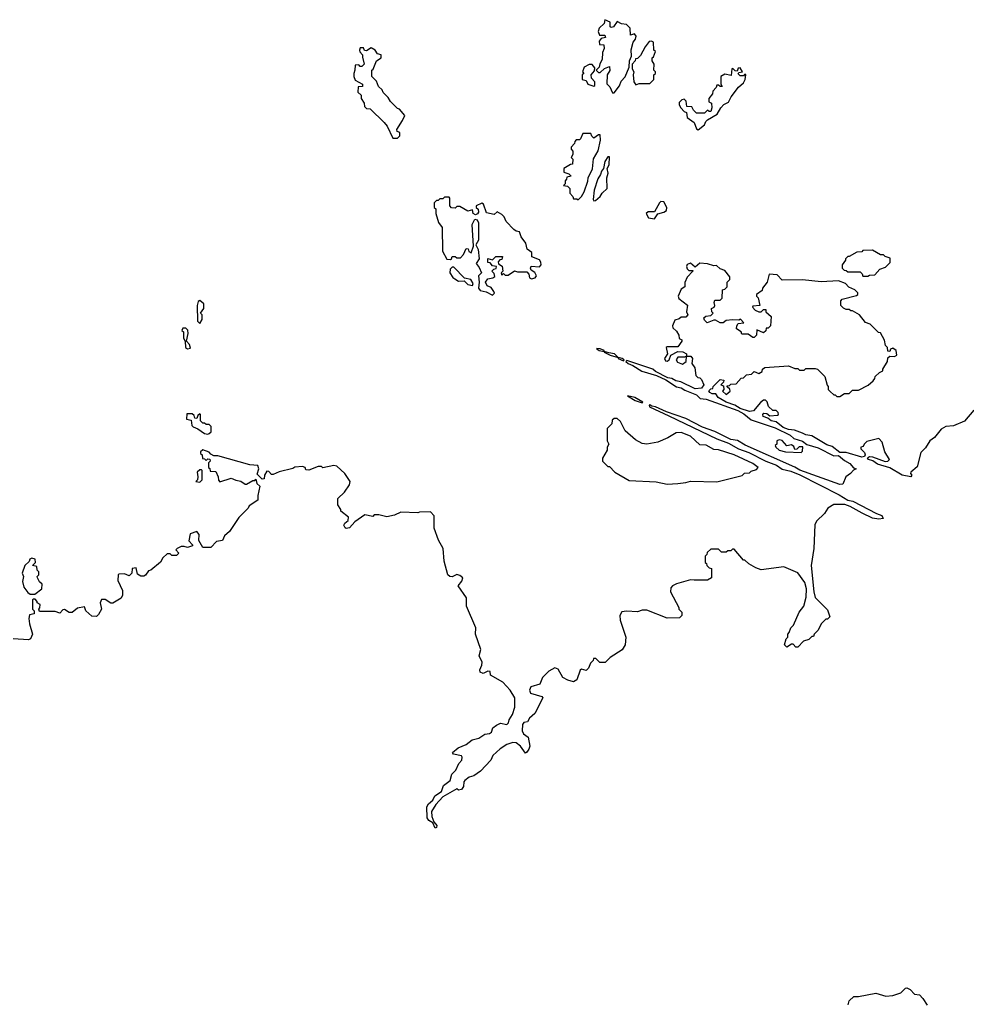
# Model space of a CAD drawing. Extents: x 2029826 to 2248070, y 228728 to 402406.
# Tile 36 of 256: x 2087298 to 2093376, y 270827 to 277150. Entities that reach past the tile are written whole.
import ezdxf

# ---------------------------------------------------------------- set-up
doc = ezdxf.new("R2010")
doc.units = 0

msp = doc.modelspace()

# ---------------------------------------------------------------- linework, layer by layer
at = {"layer": '0CON10XD'}
for points in [[(2091115, 276680), (2091150, 276725), (2091160, 276755), (2091186.7, 276783.3), (2091212.5, 276845), (2091213.8, 276885), (2091227.5, 276915), (2091223.6, 276956.4), (2091236.7, 277005), (2091252.5, 277025), (2091256.7, 277045), (2091245, 277060), (2091220, 277050), (2091217.5, 277095), (2091195, 277120), (2091163, 277123), (2091135, 277137.5), (2091110, 277105), (2091095, 277100), (2091090, 277105), (2091090, 277135), (2091055, 277150), (2091050, 277125), (2091020, 277095), (2091012.5, 277075), (2091021.7, 277051.7), (2091055, 277050), (2091060, 277035), (2091031.7, 277028.3), (2091018.3, 277011.7), (2091021.7, 276991.7), (2091048.3, 276988.3), (2091050, 276965), (2091040.7, 276939.3), (2091037.5, 276895), (2091023, 276867), (2091020, 276845), (2091000, 276825), (2091015, 276810), (2091025, 276810), (2091053, 276837), (2091085, 276850), (2091086.4, 276823.6), (2091070, 276795), (2091068.3, 276738.3), (2091088.3, 276718.3), (2091105, 276680), (2091115, 276680)], [(2091255, 276732.5), (2091275, 276740), (2091345, 276740), (2091370, 276765), (2091370, 276795), (2091380, 276805), (2091380, 276815), (2091370, 276825), (2091372.5, 276865), (2091360, 276885), (2091360, 276905), (2091368.3, 276911.7), (2091380, 276945), (2091370, 276955), (2091367.5, 277005), (2091355, 277012.5), (2091340.7, 277009.3), (2091313.8, 276976.2), (2091285, 276920), (2091265, 276900), (2091251.7, 276898.3), (2091250, 276885), (2091230, 276865), (2091230, 276835), (2091242.5, 276815), (2091237.5, 276795), (2091240.7, 276750.7), (2091255, 276732.5)], [(2089725, 276390), (2089740, 276405), (2089740, 276425), (2089721.7, 276431.7), (2089720, 276445), (2089757, 276503), (2089770, 276535), (2089736.4, 276576.4), (2089725, 276580), (2089680, 276625), (2089665, 276650), (2089631.7, 276681.7), (2089625, 276700), (2089601.7, 276721.7), (2089590, 276755), (2089560, 276785), (2089560, 276825), (2089568.3, 276831.7), (2089590, 276885), (2089620, 276905), (2089620, 276925), (2089595, 276930), (2089580, 276955), (2089555, 276970), (2089525, 276950), (2089511.7, 276951.7), (2089505, 276970), (2089485, 276970), (2089480, 276955), (2089483, 276943), (2089500, 276925), (2089498.3, 276908.3), (2089510, 276865), (2089495, 276850), (2089485, 276850), (2089475, 276860), (2089451.7, 276858.3), (2089450, 276825), (2089442.5, 276805), (2089442.5, 276785), (2089451.7, 276761.7), (2089500, 276735), (2089498.3, 276721.7), (2089471.7, 276718.3), (2089470, 276685), (2089490, 276665), (2089490, 276645), (2089510, 276615), (2089511.7, 276591.7), (2089525, 276580), (2089548.3, 276578.3), (2089639.3, 276489.3), (2089657, 276467), (2089695, 276390), (2089725, 276390)], [(2090985, 276722.5), (2090991.7, 276728.3), (2090991.7, 276751.7), (2090970, 276775), (2090967.5, 276795), (2090988.3, 276821.7), (2090991.7, 276841.7), (2090975, 276862.5), (2090955, 276862.5), (2090922.5, 276845), (2090912.5, 276815), (2090920, 276805), (2090910, 276795), (2090910, 276765), (2090935, 276760), (2090947, 276737), (2090985, 276722.5)], [(2091655, 276442.5), (2091696.2, 276473.8), (2091703.3, 276496.7), (2091713.6, 276506.4), (2091776.4, 276543.6), (2091800, 276585), (2091820, 276605), (2091849.3, 276620.7), (2091867.5, 276655), (2091913.9, 276716.1), (2091946.7, 276745), (2091956.2, 276765), (2091960, 276795), (2091955, 276800), (2091945, 276790), (2091925, 276790), (2091911.7, 276801.7), (2091915, 276810), (2091940, 276815), (2091925, 276840), (2091911.7, 276838.3), (2091905, 276820), (2091891.7, 276821.7), (2091877, 276837), (2091870, 276835), (2091867.5, 276792.5), (2091825, 276800), (2091800, 276785), (2091800, 276735), (2091808.3, 276721.7), (2091795, 276720), (2091785, 276730), (2091775, 276730), (2091770, 276715), (2091748.3, 276691.7), (2091747, 276673), (2091722.5, 276645), (2091723, 276623), (2091740, 276615), (2091742.5, 276585), (2091735, 276560), (2091725, 276560), (2091715, 276570), (2091695, 276550), (2091645, 276550), (2091625, 276570), (2091615, 276590), (2091581.7, 276591.7), (2091577, 276627), (2091565, 276640), (2091550, 276635), (2091532.5, 276617.5), (2091533, 276603), (2091543.6, 276583.6), (2091565, 276560), (2091580, 276555), (2091585, 276522.5), (2091629.3, 276489.3), (2091645, 276450), (2091655, 276442.5)], [(2090885, 275992.5), (2090906.1, 276013.9), (2090922.5, 276045), (2090947, 276113), (2090947.5, 276135), (2090977, 276193), (2090983.6, 276256.4), (2091013, 276307), (2091027, 276377), (2091025, 276410), (2091015, 276410), (2090985, 276390), (2090971.7, 276401.7), (2090965, 276420), (2090915, 276420), (2090900, 276385), (2090891.7, 276378.3), (2090871.7, 276378.3), (2090861.7, 276368.3), (2090860, 276355), (2090838.3, 276331.7), (2090838.3, 276318.3), (2090850, 276305), (2090850, 276285), (2090840, 276265), (2090850, 276255), (2090848.3, 276221.7), (2090835, 276220), (2090792.5, 276195), (2090791.7, 276171.7), (2090825, 276160), (2090840, 276145), (2090811.7, 276138.3), (2090810, 276125), (2090800, 276115), (2090800, 276095), (2090790, 276085), (2090815, 276080), (2090830, 276065), (2090830, 276035), (2090850, 276015), (2090855, 276000), (2090875, 276000), (2090885, 275992.5)], [(2090985, 275987.5), (2090995, 275990), (2091025.9, 276014.1), (2091037.5, 276035), (2091070, 276065), (2091067.5, 276135), (2091077.5, 276165), (2091070, 276195), (2091083, 276217), (2091085, 276270), (2091075, 276270), (2091055, 276240), (2091047.5, 276195), (2091033, 276177), (2091027.5, 276155), (2091011.2, 276128.8), (2090986.7, 276055), (2090980, 275995), (2090985, 275987.5)], [(2090335, 275382), (2090346.7, 275393.3), (2090342.5, 275405), (2090325, 275430), (2090300.7, 275440.7), (2090290, 275465), (2090303, 275487), (2090337, 275493), (2090348.3, 275501.7), (2090345, 275520), (2090330, 275535), (2090341.7, 275548.3), (2090358.3, 275551.7), (2090360, 275565), (2090335, 275570), (2090318.3, 275588.3), (2090305, 275590), (2090303, 275617), (2090335, 275607.5), (2090355, 275630), (2090398.3, 275628.3), (2090395, 275610), (2090381.7, 275608.3), (2090370, 275595), (2090371.7, 275581.7), (2090397, 275567), (2090400, 275535), (2090390, 275525), (2090395, 275510), (2090405, 275520), (2090415, 275510), (2090435, 275510), (2090475, 275537.5), (2090495, 275530), (2090555, 275530), (2090566.7, 275516.7), (2090572, 275492), (2090585, 275486.2), (2090608.3, 275491.7), (2090616.7, 275505), (2090606.4, 275526.4), (2090581.7, 275541.7), (2090577.5, 275555), (2090581.7, 275568.3), (2090635, 275562.5), (2090645.8, 275575), (2090645, 275592.5), (2090635, 275607.5), (2090586.4, 275626.4), (2090587.5, 275655), (2090555.6, 275675.6), (2090548.1, 275715), (2090518.9, 275755), (2090508, 275788), (2090485, 275791.4), (2090472, 275802), (2090421.2, 275855), (2090408, 275885), (2090395, 275898), (2090363.6, 275916.4), (2090345, 275900), (2090295, 275910), (2090276.2, 275966.2), (2090265, 275972.5), (2090230, 275955), (2090230, 275945), (2090242.5, 275932.5), (2090243.8, 275915), (2090237.7, 275902.3), (2090225, 275896.7), (2090210, 275905), (2090205, 275930), (2090175, 275920), (2090125, 275950), (2090105, 275950), (2090095, 275940), (2090071.7, 275941.7), (2090060, 275955), (2090060, 276005), (2090055, 276010), (2090025, 276010), (2090015, 276000), (2089995, 276000), (2089985, 275990), (2089975, 275990), (2089960, 275975), (2089960, 275945), (2089970, 275935), (2089970, 275905), (2089988.3, 275848.3), (2090010, 275815), (2090013, 275663), (2090041.7, 275611.7), (2090065, 275610), (2090070, 275615), (2090075, 275630), (2090095, 275630), (2090105, 275620), (2090128.3, 275621.7), (2090148.3, 275641.7), (2090165, 275680), (2090178.3, 275678.3), (2090181.7, 275661.7), (2090197, 275653), (2090212.5, 275695), (2090202.5, 275835), (2090221.2, 275868.8), (2090235, 275863.8), (2090244.3, 275845), (2090244, 275735), (2090227.5, 275705), (2090242.5, 275675), (2090248, 275615), (2090230, 275585), (2090248.9, 275558.9), (2090262.5, 275525), (2090243.3, 275505), (2090248.8, 275465), (2090244.3, 275425), (2090255, 275410.8), (2090292.9, 275402.9), (2090335, 275382)], [(2091375, 275870.8), (2091396, 275904), (2091435, 275914.2), (2091452, 275925), (2091454.3, 275945), (2091435, 275980), (2091415, 275983.1), (2091405.7, 275975), (2091373.6, 275916.4), (2091333.6, 275916.4), (2091320, 275905), (2091336.7, 275876.7), (2091375, 275870.8)], [(2092745, 275502.5), (2092755, 275510), (2092788.3, 275511.7), (2092821.7, 275548.3), (2092858.3, 275561.7), (2092888.3, 275591.7), (2092888.3, 275618.3), (2092855, 275630), (2092845, 275640), (2092825, 275640), (2092775, 275670), (2092713, 275667), (2092705, 275660), (2092673, 275657), (2092625, 275630), (2092615, 275630), (2092600, 275615), (2092600, 275605), (2092580, 275575), (2092580, 275555), (2092591.7, 275541.7), (2092605, 275540), (2092615, 275530), (2092695, 275530), (2092708.3, 275518.3), (2092713, 275503), (2092745, 275502.5)], [(2090205, 275442.5), (2090210.8, 275455), (2090195, 275482.5), (2090155, 275490), (2090085, 275560), (2090075, 275560), (2090061.7, 275548.3), (2090060, 275525), (2090078.8, 275495), (2090092, 275485), (2090115, 275471.9), (2090152.5, 275472.5), (2090175, 275450), (2090205, 275442.5)], [(2093425, 274642.5), (2093365, 274572.5), (2093295, 274542.5), (2093245, 274537.5), (2093215, 274520), (2093173, 274467), (2093142.5, 274445), (2093115, 274400), (2093085, 274370), (2093061.7, 274278.3), (2093020, 274245), (2093017.5, 274235), (2093027.5, 274225), (2093020, 274215), (2092965, 274225.7), (2092885, 274272.5), (2092806.2, 274295), (2092776.6, 274316.6), (2092749.2, 274325), (2092743, 274337), (2092755, 274344.4), (2092775, 274342.9), (2092855, 274312.5), (2092872.5, 274315), (2092882.5, 274325), (2092853.3, 274375), (2092837, 274437), (2092815, 274460), (2092738.3, 274441.7), (2092720, 274425), (2092715, 274410), (2092700, 274405), (2092700, 274395), (2092721.7, 274371.7), (2092727.5, 274355), (2092722, 274345), (2092705, 274340.8), (2092605, 274370.5), (2092565, 274371.4), (2092515, 274408.9), (2092480.9, 274420.9), (2092385, 274477.8), (2092345, 274483.5), (2092324.1, 274495.9), (2092272.5, 274515), (2092235, 274517.8), (2092200.4, 274530.4), (2092155, 274567.5), (2092123.3, 274573.3), (2092101.7, 274591.7), (2092073, 274603), (2092070, 274615), (2092076.7, 274623.3), (2092095, 274621.2), (2092115, 274606.7), (2092165, 274610), (2092170, 274615), (2092168.3, 274628.3), (2092155, 274640), (2092135, 274640), (2092107, 274667), (2092097, 274697), (2092087, 274707), (2092075, 274707.5), (2092055, 274692.5), (2092010.7, 274639.3), (2091984.2, 274634.2), (2091923.8, 274653.8), (2091890, 274675), (2091835, 274693.3), (2091782.5, 274725), (2091768.3, 274748.3), (2091745, 274747.5), (2091730, 274755), (2091722.5, 274767.5), (2091735, 274780), (2091748.3, 274781.7), (2091750, 274795), (2091795, 274840), (2091820, 274835), (2091818.3, 274821.7), (2091800, 274805), (2091818.3, 274798.3), (2091820, 274775), (2091810, 274765), (2091835, 274743.3), (2091860, 274765), (2091858.3, 274778.3), (2091841.7, 274791.7), (2091841.7, 274798.3), (2091855, 274800), (2091865, 274810), (2091898.3, 274811.7), (2091931.7, 274848.3), (2091945, 274850), (2091965, 274870), (2091997, 274873), (2092015, 274890), (2092045, 274877.5), (2092065, 274890), (2092067.5, 274905), (2092083, 274917), (2092235, 274926.7), (2092275, 274910), (2092295, 274910), (2092305, 274900), (2092335, 274900), (2092345, 274910), (2092405, 274910), (2092420, 274905), (2092468.3, 274858.3), (2092483, 274803), (2092490, 274795), (2092490, 274775), (2092501.7, 274761.7), (2092525, 274740), (2092535, 274740), (2092545, 274730), (2092565, 274730), (2092595, 274750), (2092625, 274750), (2092645, 274770), (2092685, 274770), (2092747, 274803), (2092778.3, 274831.7), (2092790, 274845), (2092791.7, 274858.3), (2092820, 274885), (2092840, 274895), (2092840, 274905), (2092870, 274955), (2092871.7, 274978.3), (2092885, 274990), (2092915, 274987.5), (2092930, 274995), (2092926.7, 275025), (2092905, 275040), (2092890, 275035), (2092885, 275020), (2092871.7, 275021.7), (2092870, 275045), (2092858.3, 275058.3), (2092851.7, 275091.7), (2092825, 275140), (2092811.7, 275141.7), (2092760, 275195), (2092730, 275205), (2092690, 275255), (2092645, 275280), (2092635, 275280), (2092625, 275290), (2092605, 275290), (2092588.3, 275298.3), (2092570, 275315), (2092570, 275345), (2092580, 275355), (2092671.7, 275378.3), (2092680, 275385), (2092680, 275395), (2092660, 275415), (2092623, 275433), (2092600, 275455), (2092555, 275472.5), (2092445, 275466.7), (2092325, 275480), (2092195, 275477.5), (2092161.7, 275511.7), (2092110, 275515), (2092097.5, 275465), (2092067.5, 275425), (2092065, 275410), (2092030, 275385), (2092030, 275375), (2092040, 275365), (2092050, 275315), (2092005, 275310), (2092002.5, 275305), (2092020, 275285), (2092043.6, 275273.6), (2092060, 275275), (2092075, 275290), (2092088.3, 275288.3), (2092090, 275275), (2092122.5, 275245), (2092120, 275185), (2092105, 275170), (2092091.7, 275168.3), (2092088.3, 275151.7), (2092075, 275140), (2092031.7, 275158.3), (2092030, 275125), (2092015, 275110), (2092005, 275110), (2091975, 275130), (2091935, 275130), (2091930, 275145), (2091900, 275165), (2091902.5, 275185), (2091911.7, 275198.3), (2091947, 275203), (2091927, 275227), (2091915, 275220), (2091875, 275223.3), (2091835, 275217.5), (2091815, 275202.5), (2091795, 275202.5), (2091765, 275220), (2091755, 275220), (2091713, 275203), (2091695, 275220), (2091690, 275235), (2091703.6, 275246.4), (2091735, 275250), (2091750, 275265), (2091742.5, 275275), (2091740, 275295), (2091756.7, 275303.3), (2091762.5, 275315), (2091757.5, 275335), (2091761.7, 275348.3), (2091795, 275350), (2091808.3, 275361.7), (2091810, 275415), (2091825, 275420), (2091840, 275435), (2091840, 275465), (2091858.3, 275481.7), (2091858.3, 275498.3), (2091825, 275540), (2091795, 275550), (2091771.7, 275571.7), (2091755, 275570), (2091715, 275582.5), (2091665, 275587.5), (2091635, 275560), (2091606.4, 275586.4), (2091585, 275577.5), (2091580, 275565), (2091585, 275550), (2091595, 275540), (2091620, 275540), (2091620, 275535), (2091583, 275497), (2091568.3, 275461.7), (2091570, 275435), (2091545, 275420), (2091526.7, 275375), (2091530.7, 275360.7), (2091587, 275317), (2091580, 275275), (2091587.5, 275255), (2091575, 275240), (2091545, 275240), (2091531.7, 275228.3), (2091505, 275220), (2091490, 275185), (2091491.7, 275171.7), (2091515, 275150), (2091530, 275125), (2091533, 275103), (2091550, 275095), (2091550, 275085), (2091525, 275050), (2091455, 275050), (2091450, 275045), (2091457.5, 275005), (2091437.5, 274975), (2091445, 274960), (2091455, 274957.5), (2091467.5, 274965), (2091480, 274995), (2091525, 275020), (2091556.4, 275016.4), (2091580, 275005), (2091580, 274990), (2091567.5, 274982.5), (2091525, 274982.5), (2091512.5, 274965), (2091521.7, 274951.7), (2091555, 274937.5), (2091577.5, 274955), (2091580, 274990), (2091608.3, 274988.3), (2091617.5, 274975), (2091613, 274943), (2091632.5, 274915), (2091640, 274865), (2091651.7, 274851.7), (2091665, 274850), (2091675, 274840), (2091690, 274805), (2091676.2, 274783.8), (2091635, 274780), (2091542.5, 274825), (2091510.3, 274830.3), (2091485, 274845.8), (2091460.5, 274850.5), (2091380, 274890), (2091362.5, 274905), (2091197.5, 274962.5), (2091190, 274955), (2091205, 274941.2), (2091235, 274930), (2091292.3, 274892.3), (2091386.2, 274866.2), (2091448, 274838), (2091515, 274793.3), (2091545.9, 274785.9), (2091570, 274770), (2091645, 274740), (2091668.3, 274718.3), (2091705, 274713.8), (2091909.5, 274639.5), (2091948.6, 274618.6), (2091995, 274580), (2092148.1, 274528.1), (2092245, 274482.5), (2092270, 274460), (2092325, 274442.9), (2092352.7, 274422.7), (2092425, 274400), (2092525, 274348.6), (2092555, 274351.4), (2092595, 274318.5), (2092629.2, 274299.2), (2092652, 274272), (2092670, 274265), (2092651.7, 274258.3), (2092632.5, 274235), (2092603.3, 274215), (2092583.3, 274166.7), (2092565, 274164.3), (2092306.7, 274256.7), (2092275.6, 274275.6), (2091957, 274417), (2091907.5, 274447.5), (2091864.1, 274454.1), (2091762.5, 274505), (2091682.5, 274532.5), (2091575, 274590), (2091452, 274632), (2091380, 274665), (2091357.5, 274667.5), (2091345, 274676.7), (2091340, 274675), (2091342.5, 274665), (2091466, 274606), (2091775, 274458), (2091849.7, 274429.7), (2091913.7, 274393.7), (2091980, 274370), (2092090, 274315), (2092158.7, 274288.7), (2092195, 274264), (2092250.6, 274250.6), (2092306.9, 274226.9), (2092559.1, 274099.1), (2092615, 274064), (2092647.3, 274057.3), (2092799.2, 273979.2), (2092835, 273967.1), (2092842.5, 273947.5), (2092815, 273942.5), (2092775, 273950), (2092708.3, 273981.7), (2092630, 274025), (2092596.4, 274036.4), (2092525, 274037.5), (2092487, 274013), (2092465, 273980), (2092415, 273930), (2092403, 273907), (2092397.5, 273755), (2092380, 273645), (2092396.7, 273475), (2092405, 273440), (2092485, 273360), (2092500, 273315), (2092485, 273300), (2092475, 273300), (2092445, 273270), (2092425, 273230), (2092400, 273205), (2092395, 273190), (2092385, 273190), (2092365, 273170), (2092331.7, 273158.3), (2092295, 273120), (2092281.7, 273121.7), (2092265, 273140), (2092255, 273140), (2092225, 273120), (2092210, 273135), (2092220, 273175), (2092230, 273185), (2092230, 273205), (2092240, 273215), (2092250, 273245), (2092267, 273263), (2092303.9, 273346.1), (2092332.5, 273385), (2092347.7, 273442.3), (2092350, 273495), (2092340, 273535), (2092295, 273597.5), (2092205, 273637.5), (2092058.3, 273618.3), (2092025, 273630), (2091980, 273655), (2091955, 273680), (2091945, 273680), (2091885, 273750), (2091875, 273750), (2091865, 273740), (2091845, 273740), (2091835, 273730), (2091805, 273730), (2091785, 273750), (2091735, 273750), (2091711.7, 273728.3), (2091710, 273715), (2091700, 273705), (2091700, 273665), (2091708.3, 273658.3), (2091710, 273645), (2091725, 273630), (2091740, 273625), (2091740, 273565), (2091715, 273550), (2091628.3, 273551.7), (2091605, 273552.5), (2091515, 273527.5), (2091490, 273515), (2091478.3, 273501.7), (2091477.5, 273475), (2091530, 273375), (2091530, 273365), (2091550, 273345), (2091550, 273325), (2091535, 273310), (2091455, 273307.5), (2091325, 273357.5), (2091295, 273357.5), (2091265, 273347.5), (2091195, 273352.5), (2091165, 273347.5), (2091152.5, 273325), (2091153.3, 273295), (2091190, 273185), (2091186.7, 273135), (2091166.4, 273103.6), (2091090, 273055), (2091057, 273023), (2091023, 273023), (2090998.3, 273048.3), (2090981.7, 273048.3), (2090980, 273035), (2090963, 273017), (2090950, 272985), (2090935, 272970), (2090905, 272980), (2090897, 272973), (2090875, 272910), (2090855, 272897.5), (2090818.3, 272908.3), (2090786.4, 272926.4), (2090755, 272980), (2090735, 272987.5), (2090695, 272967.5), (2090654.3, 272925.7), (2090637.5, 272882.5), (2090581.2, 272865), (2090571.4, 272845), (2090578, 272825), (2090650, 272805), (2090656.7, 272795), (2090606.7, 272695), (2090572.5, 272665), (2090558.3, 272641.7), (2090535, 272637.5), (2090526.7, 272625), (2090525, 272582.5), (2090532.5, 272565), (2090562.3, 272542.3), (2090573.1, 272485), (2090568.1, 272465), (2090555, 272446.7), (2090545, 272440), (2090536.2, 272455)], [(2088455, 275200), (2088470, 275225), (2088470, 275255), (2088460, 275265), (2088480, 275295), (2088480, 275325), (2088455, 275347.5), (2088445, 275340), (2088437.5, 275315), (2088440, 275215), (2088455, 275200)], [(2088375, 275037.5), (2088395, 275040), (2088387.5, 275065), (2088370, 275085), (2088380, 275135), (2088377, 275157), (2088365, 275170), (2088345, 275170), (2088340, 275155), (2088350, 275145), (2088350, 275105), (2088360, 275085), (2088362.5, 275045), (2088375, 275037.5)], [(2091175, 274960), (2091180, 274965), (2091167.5, 274975), (2091140, 274980), (2091117.5, 275005), (2091080.7, 275010.7), (2091050, 275020), (2091050, 275025), (2091025, 275036.2), (2091001.7, 275038.3), (2091020, 275025), (2091050, 275020), (2091050, 275015), (2091090, 274995), (2091140, 274980), (2091140, 274975), (2091175, 274960)], [(2091295, 274690), (2091300, 274695), (2091247.5, 274725), (2091200, 274735), (2091250, 274705), (2091295, 274690)], [(2088505, 274487.5), (2088515, 274492.5), (2088527, 274503), (2088527.5, 274537.5), (2088515, 274550), (2088495, 274550), (2088485, 274560), (2088475, 274560), (2088460, 274575), (2088460, 274615), (2088455, 274620), (2088441.7, 274608.3), (2088435, 274590), (2088421.7, 274591.7), (2088418.3, 274608.3), (2088405, 274620), (2088371.7, 274618.3), (2088370, 274585), (2088398.3, 274578.3), (2088402.5, 274545), (2088412.5, 274535), (2088442.5, 274522.5), (2088485, 274493.3), (2088505, 274487.5)], [(2091455, 274167.5), (2091525, 274172.5), (2091575, 274177.5), (2091605, 274187.5), (2091775, 274182.5), (2091937, 274223), (2091951.7, 274238.3), (2091985, 274240), (2091995, 274250), (2092028.3, 274261.7), (2092040, 274275), (2092005, 274300), (2091885, 274356), (2091785, 274387.5), (2091755, 274390), (2091705, 274417.5), (2091665, 274420), (2091605, 274476.2), (2091545, 274498.8), (2091513, 274497), (2091460, 274465), (2091395, 274437.5), (2091325, 274423.3), (2091295, 274427.5), (2091251.7, 274451.7), (2091185, 274510), (2091155, 274570), (2091135, 274590), (2091115, 274590), (2091101.7, 274578.3), (2091100, 274555), (2091070, 274525), (2091070, 274445), (2091080, 274425), (2091070, 274405), (2091070, 274385), (2091040, 274335), (2091040, 274315), (2091075, 274280), (2091085, 274280), (2091120, 274245), (2091210.7, 274190.7), (2091385, 274182.5), (2091455, 274167.5)], [(2092315, 274370), (2092325, 274380), (2092327.5, 274407.5), (2092303.8, 274406.2), (2092288.3, 274391.7), (2092275, 274390), (2092268.3, 274408.3), (2092255, 274420), (2092223, 274413), (2092195, 274447.5), (2092175, 274452.5), (2092160, 274445), (2092160, 274425), (2092150, 274415), (2092152.5, 274405), (2092175, 274386.7), (2092215, 274374.2), (2092315, 274370)], [(2090536.2, 272455), (2090513.8, 272485), (2090485, 272505.8), (2090465, 272508), (2090425, 272495.8), (2090382.7, 272467.3), (2090336.2, 272425), (2090324.1, 272395.9), (2090257.5, 272325), (2090215, 272293.8), (2090185, 272286.7), (2090156.1, 272263.9), (2090150, 272255), (2090148.8, 272225), (2090135, 272207.5), (2090115, 272202.5), (2090105, 272210), (2090015, 272160.6), (2089969.4, 272110.6), (2089942.9, 272065), (2089943.8, 272033.8), (2089958.3, 271998.3), (2089975.5, 271975), (2089975, 271962.5), (2089965, 271958.8), (2089951.7, 271991.7), (2089925, 272008.6), (2089914.7, 272024.7), (2089913.1, 272095), (2089923.3, 272115), (2089951.2, 272138.8), (2089964.7, 272165.3), (2090005.5, 272194.5), (2090018.3, 272231.7), (2090062.5, 272265), (2090073.5, 272305), (2090098.6, 272331.4), (2090116.8, 272373.2), (2090136.7, 272395), (2090140, 272415), (2090135, 272422.5), (2090083.6, 272433.6), (2090077.5, 272445), (2090112.5, 272475), (2090165, 272496.7), (2090204.1, 272525.9), (2090247, 272537), (2090285, 272561.2), (2090315, 272566.7), (2090327.5, 272575), (2090336.4, 272603.6), (2090359.3, 272620.7), (2090385, 272632.5), (2090425, 272623.8), (2090437.5, 272635), (2090440, 272655), (2090461.7, 272688.3), (2090476.7, 272735), (2090477.5, 272795), (2090447.5, 272845), (2090400, 272895), (2090321.7, 272941.7), (2090320, 272965), (2090305, 272966.7), (2090275, 272952.5), (2090255, 272960), (2090253.3, 272975), (2090266.2, 273005), (2090266.7, 273025), (2090247.5, 273065), (2090260, 273105), (2090223.8, 273205), (2090228, 273245), (2090168, 273385), (2090166.8, 273436.8), (2090113.3, 273515), (2090137.5, 273545), (2090142.5, 273565), (2090125, 273580), (2090105, 273586.7), (2090075, 273573.3), (2090060, 273575), (2090047.5, 273585), (2090023.6, 273673.6), (2090017.5, 273755), (2089988.3, 273808.3), (2089960, 273885), (2089960, 273965), (2089935, 273990), (2089865, 273987.5), (2089855, 273982.5), (2089745, 273987.5), (2089705, 273967.5), (2089655, 273957.5), (2089605, 273970), (2089575, 273970), (2089565, 273960), (2089515, 273970), (2089450, 273925), (2089415, 273887.5), (2089395, 273882.5), (2089387, 273887), (2089380, 273905), (2089385, 273917.5), (2089407.5, 273935), (2089410, 273955), (2089360, 273995), (2089360, 274005), (2089340, 274035), (2089340, 274075), (2089383.6, 274116.4), (2089416.1, 274163.9), (2089420, 274185), (2089385, 274236.7), (2089335, 274282.5), (2089315, 274287.5), (2089245, 274272.5), (2089235, 274280), (2089215, 274280), (2089155, 274257.5), (2089135, 274260), (2089130, 274275), (2089115, 274280), (2089065, 274277.5), (2089051.7, 274268.3), (2088965, 274247.5), (2088925, 274230), (2088915, 274230), (2088898.3, 274248.3), (2088885, 274250), (2088870, 274225), (2088868.3, 274201.7), (2088855, 274200), (2088822.5, 274232.5), (2088832.5, 274265), (2088827, 274287), (2088775, 274292.5), (2088569.3, 274349.3), (2088545, 274350), (2088525, 274360), (2088515, 274372.5), (2088475, 274387.5), (2088460, 274375), (2088460, 274365), (2088470, 274355), (2088471.7, 274331.7), (2088485, 274330), (2088495, 274320), (2088505, 274330), (2088518.3, 274328.3), (2088520, 274315), (2088510, 274305), (2088510, 274275), (2088518.3, 274268.3), (2088521.7, 274251.7), (2088558.3, 274248.3), (2088572.5, 274215), (2088573.6, 274193.6), (2088583, 274183), (2088655, 274206.7), (2088685, 274193.3), (2088717.7, 274187.7), (2088745, 274167.5), (2088755, 274166.7), (2088795, 274190), (2088808.3, 274191.7), (2088815, 274200), (2088821.7, 274171.7), (2088840, 274155), (2088827.5, 274095), (2088827.5, 274065), (2088770.7, 274029.3), (2088766.1, 274013.9), (2088705, 273952.5), (2088666.7, 273895), (2088645, 273862.5), (2088612.5, 273835), (2088600, 273805), (2088561.7, 273798.3), (2088525, 273760), (2088475, 273760), (2088447.5, 273805), (2088450, 273845), (2088435, 273862.5), (2088391.7, 273848.3), (2088383.3, 273803.3), (2088408.3, 273778.3), (2088408.3, 273771.7), (2088375, 273760), (2088355, 273767.5), (2088335, 273766.7), (2088310, 273755), (2088300, 273745), (2088320, 273725), (2088305, 273710), (2088275, 273710), (2088265, 273720), (2088245, 273720), (2088217.5, 273695), (2088203, 273667), (2088140, 273615), (2088125, 273610), (2088106.4, 273583.6), (2088095, 273577.5), (2088075, 273577.5), (2088055, 273590), (2088045, 273630), (2088020, 273625), (2088017.5, 273595), (2088001.7, 273578.3), (2087971.7, 273591.7), (2087935, 273590), (2087930, 273585), (2087928.3, 273548.3), (2087957.5, 273485), (2087957.5, 273455), (2087950, 273435), (2087895, 273402.5), (2087883, 273403), (2087846.4, 273426.4), (2087824.2, 273425.8), (2087813.8, 273405), (2087822.5, 273365), (2087805, 273330), (2087791.7, 273318.3), (2087760.7, 273320.7), (2087722.5, 273355), (2087715, 273380), (2087668.3, 273371.7), (2087635, 273342.5), (2087615, 273342.5), (2087585, 273362.5), (2087575, 273360), (2087555, 273340), (2087525, 273350), (2087425, 273350), (2087420, 273365), (2087427, 273373), (2087430, 273395), (2087410, 273405), (2087410, 273415), (2087398.3, 273428.3), (2087385, 273430), (2087380, 273425), (2087380, 273365), (2087390, 273355), (2087390, 273335), (2087361.7, 273328.3), (2087357.5, 273305), (2087360.7, 273270.7), (2087380, 273205), (2087366.4, 273173.6), (2087355, 273167.5), (2087255, 273173.3)], [(2088455, 274180), (2088470, 274195), (2088470, 274255), (2088465, 274260), (2088455, 274260), (2088437.5, 274245), (2088442.5, 274215), (2088440, 274195), (2088430, 274185), (2088455, 274180)], [(2087395, 273460), (2087440, 273495), (2087442.5, 273525), (2087425, 273540), (2087412.5, 273565), (2087410, 273575), (2087420, 273585), (2087420, 273605), (2087410, 273615), (2087408.3, 273638.3), (2087380, 273645), (2087400, 273665), (2087396.7, 273685), (2087375, 273692.5), (2087363.6, 273686.4), (2087358.3, 273671.7), (2087330, 273645), (2087313.3, 273595), (2087322.5, 273575), (2087316.7, 273543.3), (2087325, 273506.7), (2087350.7, 273470.7), (2087365, 273460), (2087395, 273460)], [(2092617.5, 270825), (2092625, 270850), (2092655, 270876.7), (2092685, 270876.7), (2092795, 270898.8), (2092860.5, 270880.5), (2092905, 270883.8), (2092955, 270900), (2092985, 270930), (2092995, 270932.5), (2093015, 270922.5), (2093043, 270893), (2093075, 270887.5), (2093097.5, 270865), (2093125, 270822.5)]]:
    msp.add_lwpolyline(points, dxfattribs=at)

doc.saveas('drawing.dxf')
